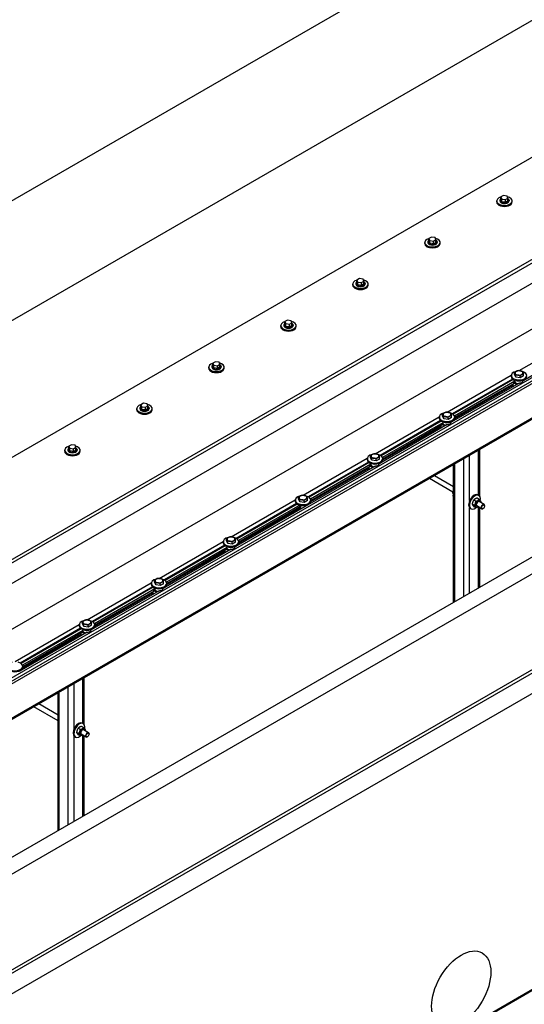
# Model space of a CAD drawing. Header units: millimetres. Extents: x 2241524 to 2686701, y -1965833 to -1461615.
# Tile 56 of 143: x 2339461 to 2339595, y -1955453 to -1955192. Entities that reach past the tile are written whole.
import ezdxf

# ---------------------------------------------------------------- set-up
doc = ezdxf.new("R2010")
doc.units = ezdxf.units.MM
doc.header["$LTSCALE"] = 100
doc.layers.add('CA_PODLAHA OBRYS', color=12, linetype='Continuous', lineweight=25)

msp = doc.modelspace()

# ---------------------------------------------------------------- linework, layer by layer
at = {"layer": 'CA_PODLAHA OBRYS'}
for p, q in [((2339311.15777, -1955529.14356), (2343184.17569, -1953293.05561)), ((2339311.94344, -1955529.59717), (2343184.17569, -1953293.96283)), ((2343188.54574, -1953296.8831), (2339320.58586, -1955530.05077)), ((2339388.54667, -1955569.28797), (2343234.01332, -1953349.10677)), ((2339388.78238, -1955569.42405), (2343234.17616, -1953349.28492)), ((2339311.15777, -1955420.27735), (2340059.1196, -1954988.44138)), ((2339311.94344, -1955420.73095), (2340059.1196, -1954989.34859)), ((2340059.1196, -1954994.79191), (2339320.58586, -1955421.18456)), ((2340131.40163, -1955030.17342), (2339383.43979, -1955462.00939)), ((2339383.43979, -1955457.4733), (2340121.97354, -1955031.08064)), ((2339637.04159, -1955136.96102), (2339248.91853, -1955361.04397)), ((2339248.91853, -1955392.79662), (2339652.68663, -1955159.68099)), ((2339652.68663, -1955195.96973), (2339248.91853, -1955429.08535)), ((2339334.2173, -1955425.42581), (2339699.94864, -1955214.27072)), ((2339703.09134, -1955225.33879), (2339353.07348, -1955427.42169)), ((2339703.87701, -1955225.7924), (2339353.85916, -1955427.8753)), ((2339703.87701, -1955226.51817), (2339353.85916, -1955428.60107)), ((2339707.80539, -1955233.72922), (2339365.36813, -1955431.43546)), ((2339707.80539, -1955233.32231), (2339365.64427, -1955430.86912)), ((2339707.80539, -1955233.50375), (2339365.64427, -1955431.05056)), ((2339587.30944, -1955240.19449), (2339587.30944, -1955239.92232)), ((2339588.14278, -1955239.74088), (2339588.14278, -1955239.92232)), ((2339589.11595, -1955238.47848), (2339588.43554, -1955238.87132)), ((2339588.43554, -1955238.87132), (2339588.68459, -1955239.40794)), ((2339588.43554, -1955239.59709), (2339588.43554, -1955238.87132)), ((2339588.68459, -1955240.13372), (2339588.43554, -1955239.59709)), ((2339588.68459, -1955239.40794), (2339589.61405, -1955239.55173)), ((2339588.68459, -1955240.13372), (2339588.68459, -1955239.40794)), ((2339589.61405, -1955240.2775), (2339588.68459, -1955240.13372)), ((2339590.04541, -1955238.62227), (2339589.11595, -1955238.47848)), ((2339589.61405, -1955239.55173), (2339590.29446, -1955239.15889)), ((2339589.61405, -1955240.2775), (2339589.61405, -1955239.55173)), ((2339590.29446, -1955239.88467), (2339589.61405, -1955240.2775)), ((2339590.29446, -1955239.15889), (2339590.04541, -1955238.62227)), ((2339590.29446, -1955239.88467), (2339590.29446, -1955239.15889)), ((2339590.58722, -1955239.74088), (2339590.58722, -1955239.92232)), ((2339591.42056, -1955240.19449), (2339591.42056, -1955239.92232)), ((2339570.02407, -1955249.50118), (2339569.34365, -1955249.89402)), ((2339569.34365, -1955249.89402), (2339569.5927, -1955250.43065)), ((2339569.34365, -1955250.61979), (2339569.34365, -1955249.89402)), ((2339569.5927, -1955251.15642), (2339569.34365, -1955250.61979)), ((2339569.5927, -1955250.43065), (2339570.52217, -1955250.57443)), ((2339569.5927, -1955251.15642), (2339569.5927, -1955250.43065)), ((2339570.95353, -1955249.64497), (2339570.02407, -1955249.50118)), ((2339570.52217, -1955250.57443), (2339571.20258, -1955250.1816)), ((2339570.52217, -1955251.30021), (2339570.52217, -1955250.57443)), ((2339571.20258, -1955250.1816), (2339570.95353, -1955249.64497)), ((2339571.20258, -1955250.90737), (2339571.20258, -1955250.1816)), ((2339568.21756, -1955251.21719), (2339568.21756, -1955250.94503)), ((2339569.05089, -1955250.76358), (2339569.05089, -1955250.94503)), ((2339570.52217, -1955251.30021), (2339569.5927, -1955251.15642)), ((2339571.20258, -1955250.90737), (2339570.52217, -1955251.30021)), ((2339571.49534, -1955250.76358), (2339571.49534, -1955250.94503)), ((2339572.32867, -1955251.21719), (2339572.32867, -1955250.94503)), ((2339550.93218, -1955260.52389), (2339550.25177, -1955260.91672)), ((2339550.25177, -1955260.91672), (2339550.50082, -1955261.45335)), ((2339550.25177, -1955261.6425), (2339550.25177, -1955260.91672)), ((2339551.86165, -1955260.66768), (2339550.93218, -1955260.52389)), ((2339552.1107, -1955261.2043), (2339551.86165, -1955260.66768)), ((2339549.12568, -1955262.2399), (2339549.12568, -1955261.96773)), ((2339549.95901, -1955261.78629), (2339549.95901, -1955261.96773)), ((2339550.50082, -1955262.17912), (2339550.25177, -1955261.6425)), ((2339550.50082, -1955261.45335), (2339551.43028, -1955261.59714)), ((2339550.50082, -1955262.17912), (2339550.50082, -1955261.45335)), ((2339551.43028, -1955262.32291), (2339550.50082, -1955262.17912)), ((2339551.43028, -1955261.59714), (2339552.1107, -1955261.2043)), ((2339551.43028, -1955262.32291), (2339551.43028, -1955261.59714)), ((2339552.1107, -1955261.93008), (2339551.43028, -1955262.32291)), ((2339552.1107, -1955261.93008), (2339552.1107, -1955261.2043)), ((2339552.40346, -1955261.78629), (2339552.40346, -1955261.96773)), ((2339553.23679, -1955262.2399), (2339553.23679, -1955261.96773)), ((2339530.03379, -1955273.2626), (2339530.03379, -1955272.99043)), ((2339530.86713, -1955272.80899), (2339530.86713, -1955272.99043)), ((2339531.8403, -1955271.54659), (2339531.15989, -1955271.93943)), ((2339531.15989, -1955271.93943), (2339531.40894, -1955272.47605)), ((2339531.15989, -1955272.6652), (2339531.15989, -1955271.93943)), ((2339531.40894, -1955273.20183), (2339531.15989, -1955272.6652)), ((2339531.40894, -1955272.47605), (2339532.3384, -1955272.61984)), ((2339531.40894, -1955273.20183), (2339531.40894, -1955272.47605)), ((2339532.3384, -1955273.34562), (2339531.40894, -1955273.20183)), ((2339532.76976, -1955271.69038), (2339531.8403, -1955271.54659)), ((2339532.3384, -1955272.61984), (2339533.01881, -1955272.227)), ((2339532.3384, -1955273.34562), (2339532.3384, -1955272.61984)), ((2339533.01881, -1955272.95278), (2339532.3384, -1955273.34562)), ((2339533.01881, -1955272.227), (2339532.76976, -1955271.69038)), ((2339533.01881, -1955272.95278), (2339533.01881, -1955272.227)), ((2339533.31157, -1955272.80899), (2339533.31157, -1955272.99043)), ((2339534.14491, -1955273.2626), (2339534.14491, -1955272.99043)), ((2339593.25337, -1955284.94345), (2339610.2566, -1955275.12663)), ((2339612.34089, -1955277.21193), (2339594.31983, -1955287.6164)), ((2339510.94191, -1955284.2853), (2339510.94191, -1955284.01314)), ((2339511.77525, -1955283.83169), (2339511.77525, -1955284.01314)), ((2339512.74842, -1955282.56929), (2339512.068, -1955282.96213)), ((2339512.068, -1955282.96213), (2339512.31705, -1955283.49876)), ((2339512.068, -1955283.68791), (2339512.068, -1955282.96213)), ((2339512.31705, -1955284.22453), (2339512.068, -1955283.68791)), ((2339512.31705, -1955283.49876), (2339513.24652, -1955283.64255)), ((2339512.31705, -1955284.22453), (2339512.31705, -1955283.49876)), ((2339513.24652, -1955284.36832), (2339512.31705, -1955284.22453)), ((2339513.67788, -1955282.71308), (2339512.74842, -1955282.56929)), ((2339513.24652, -1955283.64255), (2339513.92693, -1955283.24971)), ((2339513.24652, -1955284.36832), (2339513.24652, -1955283.64255)), ((2339513.92693, -1955283.97548), (2339513.24652, -1955284.36832)), ((2339513.92693, -1955283.24971), (2339513.67788, -1955282.71308)), ((2339513.92693, -1955283.97548), (2339513.92693, -1955283.24971)), ((2339514.21969, -1955283.83169), (2339514.21969, -1955284.01314)), ((2339515.05302, -1955284.2853), (2339515.05302, -1955284.01314)), ((2339574.16149, -1955295.96615), (2339591.16471, -1955286.14934)), ((2339591.5135, -1955287.17404), (2339575.53779, -1955296.39763)), ((2339591.15925, -1955286.50799), (2339591.15925, -1955286.23582)), ((2339592.03748, -1955285.99925), (2339592.03748, -1955285.45025)), ((2339592.35295, -1955286.67898), (2339592.03748, -1955285.99925)), ((2339592.35295, -1955286.67898), (2339592.35295, -1955286.12997)), ((2339593.53027, -1955286.86111), (2339592.35295, -1955286.67898)), ((2339593.53027, -1955286.86111), (2339593.53027, -1955286.3121)), ((2339594.39212, -1955286.36351), (2339593.53027, -1955286.86111)), ((2339594.39212, -1955286.36351), (2339594.39212, -1955285.81451)), ((2339593.249, -1955288.23464), (2339575.22795, -1955298.6391)), ((2339591.68486, -1955287.30058), (2339575.72503, -1955296.51499)), ((2339592.11548, -1955287.75506), (2339576.12421, -1955296.98762)), ((2339591.474, -1955288.87387), (2339576.15218, -1955297.71993)), ((2339591.74166, -1955288.42449), (2339576.17848, -1955297.4099)), ((2339591.474, -1955288.57903), (2339591.474, -1955288.88944)), ((2339591.60417, -1955288.50387), (2339591.60417, -1955289.07088)), ((2339591.60417, -1955289.07088), (2339591.70238, -1955289.12758)), ((2339591.74166, -1955288.46985), (2339591.70238, -1955288.44717)), ((2339592.11548, -1955287.84578), (2339591.74166, -1955288.0616)), ((2339591.74166, -1955288.0616), (2339592.64519, -1955288.58325)), ((2339591.74166, -1955288.0616), (2339591.74166, -1955288.46985)), ((2339592.10925, -1955287.5085), (2339592.10925, -1955287.59665)), ((2339592.11548, -1955287.66433), (2339592.11548, -1955287.84578)), ((2339593.09757, -1955288.32207), (2339593.09757, -1955288.23135)), ((2339594.32036, -1955287.5085), (2339594.32036, -1955287.59665)), ((2339594.54566, -1955287.41244), (2339594.60938, -1955287.44923)), ((2339491.85003, -1955295.30801), (2339491.85003, -1955295.03584)), ((2339492.68336, -1955294.8544), (2339492.68336, -1955295.03584)), ((2339493.65654, -1955293.592), (2339492.97612, -1955293.98484)), ((2339492.97612, -1955293.98484), (2339493.22517, -1955294.52146)), ((2339492.97612, -1955294.71061), (2339492.97612, -1955293.98484)), ((2339493.22517, -1955295.24724), (2339492.97612, -1955294.71061)), ((2339493.22517, -1955294.52146), (2339494.15463, -1955294.66525)), ((2339493.22517, -1955295.24724), (2339493.22517, -1955294.52146)), ((2339494.586, -1955293.73579), (2339493.65654, -1955293.592)), ((2339494.15463, -1955294.66525), (2339494.83505, -1955294.27241)), ((2339494.15463, -1955295.39102), (2339494.15463, -1955294.66525)), ((2339494.83505, -1955294.99819), (2339494.15463, -1955295.39102)), ((2339494.83505, -1955294.27241), (2339494.586, -1955293.73579)), ((2339494.83505, -1955294.99819), (2339494.83505, -1955294.27241)), ((2339495.12781, -1955294.8544), (2339495.12781, -1955295.03584)), ((2339495.96114, -1955295.30801), (2339495.96114, -1955295.03584)), ((2339494.15463, -1955295.39102), (2339493.22517, -1955295.24724)), ((2339555.06961, -1955306.98886), (2339572.07283, -1955297.17204)), ((2339572.06736, -1955297.53069), (2339572.06736, -1955297.25853)), ((2339572.9456, -1955297.02195), (2339572.9456, -1955296.47295)), ((2339573.26106, -1955297.70168), (2339572.9456, -1955297.02195)), ((2339573.26106, -1955297.70168), (2339573.26106, -1955297.15268)), ((2339574.43838, -1955297.88381), (2339574.43838, -1955297.33481)), ((2339575.30024, -1955297.38622), (2339574.43838, -1955297.88381)), ((2339575.30024, -1955297.38622), (2339575.30024, -1955296.83721)), ((2339576.17848, -1955297.53069), (2339576.17848, -1955297.25853)), ((2339574.15712, -1955299.25734), (2339556.13606, -1955309.66181)), ((2339572.42162, -1955298.19675), (2339556.44591, -1955307.42033)), ((2339572.59298, -1955298.32328), (2339556.63315, -1955307.53769)), ((2339573.0236, -1955298.77776), (2339557.03232, -1955308.01033)), ((2339572.38211, -1955299.89658), (2339557.06029, -1955308.74263)), ((2339572.64978, -1955299.44719), (2339557.08659, -1955308.4326)), ((2339572.38211, -1955299.60173), (2339572.38211, -1955299.91214)), ((2339572.51229, -1955299.52657), (2339572.51229, -1955300.09359)), ((2339572.51229, -1955300.09359), (2339572.6105, -1955300.15029)), ((2339572.64978, -1955299.49255), (2339572.6105, -1955299.46987)), ((2339573.0236, -1955298.86848), (2339572.64978, -1955299.0843)), ((2339572.64978, -1955299.0843), (2339573.55331, -1955299.60596)), ((2339572.64978, -1955299.0843), (2339572.64978, -1955299.49255)), ((2339573.01736, -1955298.5312), (2339573.01736, -1955298.61936)), ((2339573.0236, -1955298.68704), (2339573.0236, -1955298.86848)), ((2339574.43838, -1955297.88381), (2339573.26106, -1955297.70168)), ((2339574.00569, -1955299.34477), (2339574.00569, -1955299.25405)), ((2339575.22848, -1955298.5312), (2339575.22848, -1955298.61936)), ((2339575.45378, -1955298.43515), (2339575.51749, -1955298.47193)), ((2339474.56465, -1955304.6147), (2339473.88424, -1955305.00754)), ((2339473.88424, -1955305.00754), (2339474.13329, -1955305.54416)), ((2339473.88424, -1955305.73331), (2339473.88424, -1955305.00754)), ((2339475.49412, -1955304.75849), (2339474.56465, -1955304.6147)), ((2339475.06275, -1955305.68795), (2339475.74316, -1955305.29512)), ((2339475.74316, -1955305.29512), (2339475.49412, -1955304.75849)), ((2339475.74316, -1955306.02089), (2339475.74316, -1955305.29512)), ((2339472.75815, -1955306.33071), (2339472.75815, -1955306.05855)), ((2339473.59148, -1955305.8771), (2339473.59148, -1955306.05855)), ((2339474.13329, -1955306.26994), (2339473.88424, -1955305.73331)), ((2339474.13329, -1955305.54416), (2339475.06275, -1955305.68795)), ((2339474.13329, -1955306.26994), (2339474.13329, -1955305.54416)), ((2339475.06275, -1955306.41373), (2339474.13329, -1955306.26994)), ((2339475.06275, -1955306.41373), (2339475.06275, -1955305.68795)), ((2339475.74316, -1955306.02089), (2339475.06275, -1955306.41373)), ((2339476.03592, -1955305.8771), (2339476.03592, -1955306.05855)), ((2339476.86926, -1955306.33071), (2339476.86926, -1955306.05855)), ((2339553.85372, -1955308.04466), (2339553.85372, -1955307.49565)), ((2339554.16918, -1955308.72438), (2339553.85372, -1955308.04466)), ((2339556.20836, -1955308.40892), (2339556.20836, -1955307.85992)), ((2339580.13333, -1955319.38756), (2339580.13333, -1955307.44072)), ((2339582.49035, -1955317.99637), (2339582.49035, -1955306.07989)), ((2339582.81579, -1955318.27344), (2339582.81579, -1955305.892)), ((2339555.06524, -1955310.28005), (2339517.9523, -1955331.70721)), ((2339535.97772, -1955318.01156), (2339552.98095, -1955308.19475)), ((2339553.32974, -1955309.21945), (2339537.35402, -1955318.44303)), ((2339553.5011, -1955309.34599), (2339537.54127, -1955318.5604)), ((2339553.93171, -1955309.80046), (2339537.94044, -1955319.03303)), ((2339553.5579, -1955310.4699), (2339537.99471, -1955319.45531)), ((2339552.97548, -1955308.5534), (2339552.97548, -1955308.28123)), ((2339553.29023, -1955310.62443), (2339553.29023, -1955310.93485)), ((2339553.42041, -1955310.54928), (2339553.42041, -1955311.11629)), ((2339553.5579, -1955310.51526), (2339553.51861, -1955310.49258)), ((2339553.93171, -1955309.89119), (2339553.5579, -1955310.10701)), ((2339553.5579, -1955310.10701), (2339554.46142, -1955310.62866)), ((2339553.5579, -1955310.10701), (2339553.5579, -1955310.51526)), ((2339553.92548, -1955309.55391), (2339553.92548, -1955309.64206)), ((2339553.93171, -1955309.70974), (2339553.93171, -1955309.89119)), ((2339554.16918, -1955308.72438), (2339554.16918, -1955308.17538)), ((2339555.3465, -1955308.90651), (2339554.16918, -1955308.72438)), ((2339554.91381, -1955310.36748), (2339554.91381, -1955310.27675)), ((2339555.3465, -1955308.90651), (2339555.3465, -1955308.35751)), ((2339556.20836, -1955308.40892), (2339555.3465, -1955308.90651)), ((2339556.13659, -1955309.55391), (2339556.13659, -1955309.64206)), ((2339556.3619, -1955309.45785), (2339556.42561, -1955309.49464)), ((2339557.08659, -1955308.5534), (2339557.08659, -1955308.28123)), ((2339575.87952, -1955346.36817), (2339575.87952, -1955309.89666)), ((2339576.20496, -1955346.18028), (2339576.20496, -1955309.70877)), ((2339578.56198, -1955344.81945), (2339578.56198, -1955308.34794)), ((2339553.29023, -1955310.91928), (2339537.96841, -1955319.76534)), ((2339553.42041, -1955311.11629), (2339553.51861, -1955311.17299)), ((2339575.87952, -1955315.78335), (2339570.78149, -1955312.84)), ((2339575.64348, -1955317.18667), (2339569.44816, -1955313.6098)), ((2339534.76183, -1955319.06736), (2339534.76183, -1955318.51836)), ((2339575.60772, -1955317.39142), (2339575.78376, -1955317.49305)), ((2339582.33962, -1955317.90934), (2339582.57532, -1955318.04542)), ((2339516.88584, -1955329.03426), (2339533.88906, -1955319.21745)), ((2339534.23785, -1955320.24216), (2339518.26214, -1955329.46574)), ((2339534.40921, -1955320.36869), (2339518.44938, -1955329.5831)), ((2339535.11619, -1955320.66361), (2339518.84856, -1955330.05573)), ((2339535.27249, -1955321.02698), (2339518.90283, -1955330.47801)), ((2339533.8836, -1955319.5761), (2339533.8836, -1955319.30394)), ((2339535.0773, -1955319.74709), (2339534.76183, -1955319.06736)), ((2339535.0773, -1955319.74709), (2339535.0773, -1955319.19808)), ((2339536.25462, -1955319.92922), (2339535.0773, -1955319.74709)), ((2339535.27249, -1955320.69873), (2339535.27249, -1955321.7074)), ((2339536.25462, -1955319.92922), (2339536.25462, -1955319.38022)), ((2339537.11647, -1955319.43162), (2339536.25462, -1955319.92922)), ((2339536.60582, -1955320.69873), (2339536.60582, -1955320.9376)), ((2339537.11647, -1955319.43162), (2339537.11647, -1955318.88262)), ((2339537.99471, -1955319.5761), (2339537.99471, -1955319.30394)), ((2339581.36387, -1955320.71473), (2339580.79317, -1955320.38524)), ((2339581.7948, -1955319.60408), (2339581.2241, -1955319.27458)), ((2339581.7948, -1955321.32779), (2339581.2241, -1955320.9983)), ((2339583.29624, -1955321.605), (2339581.99987, -1955320.85654)), ((2339582.65665, -1955319.10648), (2339582.08596, -1955318.77699)), ((2339582.49035, -1955342.55141), (2339582.49035, -1955321.13972)), ((2339583.96291, -1955320.4503), (2339582.66654, -1955319.70184)), ((2339584.10098, -1955320.84621), (2339584.10098, -1955320.75548)), ((2339535.27249, -1955321.32183), (2339518.87653, -1955330.78804)), ((2339580.13333, -1955343.91223), (2339580.13333, -1955321.35227)), ((2339580.28406, -1955321.46967), (2339580.51976, -1955321.60575)), ((2339582.81579, -1955342.36352), (2339582.81579, -1955321.32761)), ((2339583.70815, -1955321.52662), (2339583.62958, -1955321.57198)), ((2339497.79396, -1955340.05697), (2339514.79718, -1955330.24015)), ((2339515.14597, -1955331.26486), (2339499.17026, -1955340.48844)), ((2339515.31733, -1955331.39139), (2339499.3575, -1955340.60581)), ((2339514.79172, -1955330.5988), (2339514.79172, -1955330.32664)), ((2339515.66995, -1955330.09006), (2339515.66995, -1955329.54106)), ((2339515.98541, -1955330.76979), (2339515.66995, -1955330.09006)), ((2339515.74172, -1955331.59931), (2339515.74172, -1955331.68747)), ((2339515.98541, -1955330.76979), (2339515.98541, -1955330.22079)), ((2339517.16273, -1955330.95192), (2339515.98541, -1955330.76979)), ((2339517.16273, -1955330.95192), (2339517.16273, -1955330.40292)), ((2339518.02459, -1955330.45433), (2339517.16273, -1955330.95192)), ((2339517.95283, -1955331.59931), (2339517.95283, -1955331.68747)), ((2339518.02459, -1955330.45433), (2339518.02459, -1955329.90533)), ((2339518.17813, -1955331.50326), (2339518.24184, -1955331.54004)), ((2339518.90283, -1955330.5988), (2339518.90283, -1955330.32664)), ((2339516.88147, -1955332.32545), (2339498.86041, -1955342.72992)), ((2339515.74795, -1955331.84587), (2339499.75667, -1955341.07844)), ((2339515.10646, -1955332.96469), (2339499.78464, -1955341.81074)), ((2339515.37413, -1955332.5153), (2339499.81094, -1955341.50071)), ((2339515.10646, -1955332.66984), (2339515.10646, -1955332.98025)), ((2339515.23664, -1955332.59469), (2339515.23664, -1955333.1617)), ((2339515.23664, -1955333.1617), (2339515.33485, -1955333.2184)), ((2339515.37413, -1955332.56066), (2339515.33485, -1955332.53798)), ((2339515.74795, -1955331.93659), (2339515.37413, -1955332.15242)), ((2339515.37413, -1955332.15242), (2339516.27766, -1955332.67407)), ((2339515.37413, -1955332.15242), (2339515.37413, -1955332.56066)), ((2339515.74795, -1955331.75515), (2339515.74795, -1955331.93659)), ((2339516.73004, -1955332.41288), (2339516.73004, -1955332.32216)), ((2339478.70208, -1955351.07967), (2339495.7053, -1955341.26286)), ((2339495.69983, -1955341.62151), (2339495.69983, -1955341.34934)), ((2339496.57807, -1955341.11277), (2339496.57807, -1955340.56377)), ((2339496.89353, -1955341.79249), (2339496.57807, -1955341.11277)), ((2339496.89353, -1955341.79249), (2339496.89353, -1955341.24349)), ((2339498.07085, -1955341.97463), (2339496.89353, -1955341.79249)), ((2339498.07085, -1955341.97463), (2339498.07085, -1955341.42562)), ((2339498.93271, -1955341.47703), (2339498.07085, -1955341.97463)), ((2339498.93271, -1955341.47703), (2339498.93271, -1955340.92803)), ((2339499.81094, -1955341.62151), (2339499.81094, -1955341.34934)), ((2339497.78959, -1955343.34816), (2339479.76853, -1955353.75262)), ((2339496.05409, -1955342.28756), (2339480.07837, -1955351.51115)), ((2339496.22545, -1955342.4141), (2339480.26562, -1955351.62851)), ((2339496.65607, -1955342.86858), (2339480.66479, -1955352.10114)), ((2339496.01458, -1955343.98739), (2339480.69276, -1955352.83345)), ((2339496.28225, -1955343.53801), (2339480.71906, -1955352.52342)), ((2339496.01458, -1955343.69255), (2339496.01458, -1955344.00296)), ((2339496.14476, -1955343.61739), (2339496.14476, -1955344.1844)), ((2339496.14476, -1955344.1844), (2339496.24297, -1955344.2411)), ((2339496.28225, -1955343.58337), (2339496.24297, -1955343.56069)), ((2339496.65607, -1955342.9593), (2339496.28225, -1955343.17512)), ((2339496.28225, -1955343.17512), (2339497.18577, -1955343.69677)), ((2339496.28225, -1955343.17512), (2339496.28225, -1955343.58337)), ((2339496.64983, -1955342.62202), (2339496.64983, -1955342.71017)), ((2339496.65607, -1955342.77785), (2339496.65607, -1955342.9593)), ((2339497.63816, -1955343.43559), (2339497.63816, -1955343.34486)), ((2339498.86094, -1955342.62202), (2339498.86094, -1955342.71017)), ((2339499.08625, -1955342.52596), (2339499.14996, -1955342.56275)), ((2339459.61019, -1955362.10238), (2339476.61341, -1955352.28556)), ((2339476.60795, -1955352.64421), (2339476.60795, -1955352.37205)), ((2339477.48619, -1955352.13547), (2339477.48619, -1955351.58647)), ((2339477.80165, -1955352.8152), (2339477.48619, -1955352.13547)), ((2339477.80165, -1955352.8152), (2339477.80165, -1955352.2662)), ((2339478.97897, -1955352.99733), (2339478.97897, -1955352.44833)), ((2339479.84082, -1955352.49974), (2339478.97897, -1955352.99733)), ((2339479.84082, -1955352.49974), (2339479.84082, -1955351.95073)), ((2339480.71906, -1955352.64421), (2339480.71906, -1955352.37205)), ((2339478.69771, -1955354.37086), (2339460.67665, -1955364.77532)), ((2339476.9622, -1955353.31027), (2339460.98649, -1955362.53385)), ((2339477.13357, -1955353.4368), (2339461.17374, -1955362.65121)), ((2339477.56418, -1955353.89128), (2339461.57291, -1955363.12385)), ((2339476.9227, -1955355.0101), (2339461.60088, -1955363.85615)), ((2339477.19037, -1955354.56071), (2339461.62718, -1955363.54612)), ((2339476.9227, -1955354.71525), (2339476.9227, -1955355.02566)), ((2339477.05287, -1955354.64009), (2339477.05287, -1955355.2071)), ((2339477.19037, -1955354.60607), (2339477.15108, -1955354.58339)), ((2339477.56418, -1955353.982), (2339477.19037, -1955354.19782)), ((2339477.19037, -1955354.19782), (2339478.09389, -1955354.71947)), ((2339477.19037, -1955354.19782), (2339477.19037, -1955354.60607)), ((2339477.55795, -1955353.64472), (2339477.55795, -1955353.73287)), ((2339477.56418, -1955353.80056), (2339477.56418, -1955353.982)), ((2339478.97897, -1955352.99733), (2339477.80165, -1955352.8152)), ((2339478.54627, -1955354.45829), (2339478.54627, -1955354.36757)), ((2339479.76906, -1955353.64472), (2339479.76906, -1955353.73287)), ((2339479.99437, -1955353.54867), (2339480.05808, -1955353.58545)), ((2339477.05287, -1955355.2071), (2339477.15108, -1955355.26381)), ((2339460.90248, -1955364.57137), (2339460.96619, -1955364.60816)), ((2339461.62718, -1955363.66692), (2339461.62718, -1955363.39475)), ((2339475.24582, -1955379.94439), (2339475.24582, -1955367.99755)), ((2339477.60284, -1955378.5532), (2339477.60284, -1955366.63672)), ((2339477.92828, -1955378.83027), (2339477.92828, -1955366.44883)), ((2339470.99201, -1955406.925), (2339470.99201, -1955370.45349)), ((2339471.31745, -1955406.73711), (2339471.31745, -1955370.26559)), ((2339473.67447, -1955405.37628), (2339473.67447, -1955368.90477)), ((2339470.99201, -1955376.34018), (2339465.89399, -1955373.39683)), ((2339470.99201, -1955377.87978), (2339464.56065, -1955374.16663)), ((2339477.45211, -1955378.46617), (2339477.68781, -1955378.60225)), ((2339476.47636, -1955381.27156), (2339475.90567, -1955380.94207)), ((2339476.90729, -1955380.1609), (2339476.3366, -1955379.83141)), ((2339477.76915, -1955379.66331), (2339477.19845, -1955379.33382)), ((2339479.07541, -1955381.00713), (2339477.77903, -1955380.25867)), ((2339475.24582, -1955404.46906), (2339475.24582, -1955381.9091)), ((2339475.39656, -1955382.0265), (2339475.63226, -1955382.16258)), ((2339476.90729, -1955381.88462), (2339476.3366, -1955381.55513)), ((2339478.40874, -1955382.16183), (2339477.11237, -1955381.41337)), ((2339477.60284, -1955403.10824), (2339477.60284, -1955381.69655)), ((2339477.92828, -1955402.92035), (2339477.92828, -1955381.88444)), ((2339478.82064, -1955382.08345), (2339478.74207, -1955382.12881)), ((2339479.21348, -1955381.40304), (2339479.21348, -1955381.31231))]:
    msp.add_line(p, q, dxfattribs=at)
for centre, major_axis, ratio, start_param, end_param in [((2339589.365, -1955239.92232), (2.05556, 0), 0.577350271, 2.025897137, 7.468202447), ((2339589.365, -1955239.74088), (-1.22222, 0), 0.57735027, -0.706760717, 3.848353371), ((2339589.365, -1955239.92232), (1.22222, 0), 0.577350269, 3.141592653, 6.283185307), ((2339589.365, -1955240.19449), (2.05556, 0), 0.577350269, 3.141592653, 6.283185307), ((2339570.27312, -1955250.94503), (-2.05556, 0), 0.577350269, -1.115695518, 4.326609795), ((2339570.27312, -1955250.76358), (-1.22222, 0), 0.577350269, -0.706760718, 3.848353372), ((2339570.27312, -1955251.21719), (-2.05556, 0), 0.577350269, 0, 3.141592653), ((2339570.27312, -1955250.94503), (-1.22222, 0), 0.577350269, 0.000000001, 3.141592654), ((2339551.18123, -1955261.96773), (2.05556, 0), 0.577350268, 2.025897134, 7.468202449), ((2339551.18123, -1955262.2399), (2.05556, 0), 0.577350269, 3.141592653, 6.283185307), ((2339551.18123, -1955261.78629), (-1.22222, 0), 0.577350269, -0.706760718, 3.848353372), ((2339551.18123, -1955261.96773), (1.22222, 0), 0.577350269, 3.141592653, 6.283185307), ((2339532.08935, -1955272.99043), (-2.05556, 0), 0.577350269, -1.115695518, 4.326609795), ((2339532.08935, -1955273.2626), (2.05556, 0), 0.577350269, 3.141592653, 6.283185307), ((2339532.08935, -1955272.80899), (-1.22222, 0), 0.57735027, -0.706760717, 3.848353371), ((2339532.08935, -1955272.99043), (-1.22222, 0), 0.577350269, 0.000000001, 3.141592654), ((2339512.99747, -1955284.01314), (2.05556, 0), 0.577350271, 2.025897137, 7.468202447), ((2339512.99747, -1955284.2853), (2.05556, 0), 0.577350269, 3.141592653, 6.283185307), ((2339512.99747, -1955283.83169), (-1.22222, 0), 0.577350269, -0.706760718, 3.848353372), ((2339512.99747, -1955284.01314), (1.22222, 0), 0.577350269, 3.141592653, 6.283185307), ((2339593.2148, -1955286.23582), (2.05556, 0), 0.577350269, 1.950577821, 7.408941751), ((2339593.2148, -1955286.50799), (2.05556, 0), 0.577350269, 3.141592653, 6.283185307), ((2339593.2148, -1955285.5554), (1.05556, 0), 0.577350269, 2.35619449, 3.403392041), ((2339593.2148, -1955285.5554), (1.05556, 0), 0.577350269, 3.403392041, 4.450589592), ((2339593.2148, -1955285.5554), (1.05556, 0), 0.577350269, 1.308996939, 2.35619449), ((2339593.2148, -1955285.5554), (-1.05556, 0), 0.577350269, 1.308996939, 2.35619449), ((2339593.2148, -1955285.5554), (1.05556, 0), 0.577350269, 0.261799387, 1.308996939), ((2339593.2148, -1955285.5554), (-1.05556, 0), 0.577350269, 2.35619449, 3.403392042), ((2339591.91844, -1955288.88944), (0.44444, 0), 0.577350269, 3.141592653, 3.926990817), ((2339593.2148, -1955287.59665), (1.10556, 0), 0.577350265, 3.141592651, 3.24782945), ((2339593.2148, -1955287.7781), (-1.10556, 0), 0.577350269, 0.106236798, 1.341215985), ((2339593.2148, -1955287.59665), (1.10556, 0), 0.577350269, 4.606152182, 6.283185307), ((2339493.90558, -1955295.03584), (-2.05556, 0), 0.577350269, -1.115695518, 4.326609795), ((2339493.90558, -1955294.8544), (-1.22222, 0), 0.577350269, -0.706760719, 3.848353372), ((2339493.90558, -1955295.03584), (-1.22222, 0), 0.577350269, 0.000000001, 3.141592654), ((2339493.90558, -1955295.30801), (2.05556, 0), 0.577350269, 3.141592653, 6.283185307), ((2339574.12292, -1955297.25853), (2.05556, 0), 0.57735027, 1.950577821, 7.40894175), ((2339574.12292, -1955297.53069), (2.05556, 0), 0.577350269, 3.141592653, 6.283185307), ((2339574.12292, -1955296.5781), (1.05556, 0), 0.577350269, 2.35619449, 3.403392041), ((2339574.12292, -1955296.5781), (-1.05556, 0), 0.577350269, 0.261799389, 1.30899694), ((2339574.12292, -1955296.5781), (1.05556, 0), 0.57735027, 1.308996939, 2.356194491), ((2339574.12292, -1955296.5781), (-1.05556, 0), 0.57735027, 1.308996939, 2.356194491), ((2339574.12292, -1955296.5781), (-1.05556, 0), 0.577350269, 3.403392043, 4.450589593), ((2339574.12292, -1955296.5781), (1.05556, 0), 0.577350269, -0.785398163, 0.261799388), ((2339572.82656, -1955299.91214), (0.44444, 0), 0.577350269, 3.141592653, 3.926990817), ((2339574.12292, -1955298.61936), (-1.10556, 0), 0.577350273, 0, 0.106236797), ((2339574.12292, -1955298.8008), (-1.10556, 0), 0.577350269, 0.106236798, 1.341215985), ((2339574.12292, -1955298.61936), (1.10556, 0), 0.577350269, 4.606152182, 6.283185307), ((2339474.8137, -1955306.05855), (-2.05556, 0), 0.577350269, -1.115695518, 4.326609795), ((2339474.8137, -1955305.8771), (-1.22222, 0), 0.577350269, -0.706760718, 3.848353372), ((2339474.8137, -1955306.33071), (2.05556, 0), 0.577350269, 3.141592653, 6.283185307), ((2339474.8137, -1955306.05855), (-1.22222, 0), 0.577350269, 0.000000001, 3.141592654), ((2339555.03104, -1955308.28123), (2.05556, 0), 0.577350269, 1.950577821, 7.408941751), ((2339555.03104, -1955307.60081), (-1.05556, 0), 0.577350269, -0.785398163, 0.261799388), ((2339555.03104, -1955307.60081), (1.05556, 0), 0.577350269, 3.403392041, 4.450589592), ((2339555.03104, -1955307.60081), (1.05556, 0), 0.577350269, 1.308996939, 2.35619449), ((2339555.03104, -1955307.60081), (-1.05556, 0), 0.577350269, 1.308996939, 2.35619449), ((2339555.03104, -1955307.60081), (1.05556, 0), 0.577350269, 0.261799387, 1.308996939), ((2339555.03104, -1955307.60081), (1.05556, 0), 0.577350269, -0.785398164, 0.261799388), ((2339555.03104, -1955308.5534), (-2.05556, 0), 0.577350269, 0, 3.141592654), ((2339555.03104, -1955309.64206), (1.10556, 0), 0.577350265, 3.141592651, 3.24782945), ((2339555.03104, -1955309.8235), (-1.10556, 0), 0.577350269, 0.106236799, 1.341215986), ((2339555.03104, -1955309.64206), (1.10556, 0), 0.577350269, 4.606152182, 6.283185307), ((2339553.73467, -1955310.93485), (0.44444, 0), 0.577350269, 3.141592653, 3.926990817), ((2339535.93915, -1955319.30394), (-2.05556, 0), 0.577350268, -1.191014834, 4.267349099), ((2339535.93915, -1955318.62351), (1.05556, 0), 0.577350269, 2.35619449, 3.403392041), ((2339535.93915, -1955318.62351), (1.05556, 0), 0.57735027, 1.308996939, 2.356194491), ((2339535.93915, -1955318.62351), (-1.05556, 0), 0.577350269, 3.403392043, 4.450589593), ((2339535.93915, -1955318.62351), (1.05556, 0), 0.577350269, -0.785398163, 0.261799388), ((2339577.14777, -1955317.28537), (1.02778, 1.78016), 0.577350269, 1.845791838, 2.866597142), ((2339581.31184, -1955319.6895), (1.02778, 1.78016), 0.577350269, 0, 3.141592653), ((2339581.54754, -1955319.82559), (1.02778, 1.78016), 0.57735027, -1.055729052, 4.111411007), ((2339535.93915, -1955319.5761), (2.05556, 0), 0.577350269, 3.141592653, 6.283185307), ((2339535.93915, -1955318.62351), (-1.05556, 0), 0.577350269, 0.261799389, 1.30899694), ((2339535.93915, -1955318.62351), (-1.05556, 0), 0.57735027, 1.308996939, 2.356194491), ((2339582.33322, -1955320.2792), (0.47778, 0.82754), 0.57735027, -0.798650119, 3.940242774), ((2339582.33322, -1955320.2792), (0.33335, 0.57737), 0.577350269, -0.008471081, 3.150063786), ((2339583.62958, -1955321.02765), (0.33333, 0.57735), 0.577350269, -0.785398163, 3.926990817), ((2339516.84727, -1955330.32664), (2.05556, 0), 0.577350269, 1.950577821, 7.408941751), ((2339516.84727, -1955330.5988), (2.05556, 0), 0.577350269, 3.141592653, 6.283185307), ((2339516.84727, -1955329.64622), (1.05556, 0), 0.577350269, 2.35619449, 3.403392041), ((2339516.84727, -1955329.64622), (-1.05556, 0), 0.577350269, 0.261799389, 1.30899694), ((2339516.84727, -1955329.64622), (1.05556, 0), 0.57735027, 1.308996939, 2.356194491), ((2339516.84727, -1955329.64622), (-1.05556, 0), 0.57735027, 1.308996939, 2.356194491), ((2339516.84727, -1955329.64622), (-1.05556, 0), 0.577350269, 3.403392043, 4.450589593), ((2339516.84727, -1955329.64622), (1.05556, 0), 0.577350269, -0.785398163, 0.261799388), ((2339515.55091, -1955332.98025), (0.44444, 0), 0.577350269, 3.141592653, 3.926990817), ((2339516.84727, -1955331.68747), (-1.10556, 0), 0.577350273, 0, 0.106236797), ((2339516.84727, -1955331.86891), (-1.10556, 0), 0.577350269, 0.106236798, 1.341215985), ((2339516.84727, -1955331.68747), (1.10556, 0), 0.577350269, 4.606152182, 6.283185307), ((2339497.75539, -1955341.34934), (2.05556, 0), 0.57735027, 1.950577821, 7.40894175), ((2339497.75539, -1955341.62151), (2.05556, 0), 0.577350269, 3.141592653, 6.283185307), ((2339497.75539, -1955340.66892), (-1.05556, 0), 0.577350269, -0.785398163, 0.261799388), ((2339497.75539, -1955340.66892), (1.05556, 0), 0.577350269, 3.403392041, 4.450589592), ((2339497.75539, -1955340.66892), (1.05556, 0), 0.577350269, 1.308996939, 2.35619449), ((2339497.75539, -1955340.66892), (-1.05556, 0), 0.577350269, 1.308996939, 2.35619449), ((2339497.75539, -1955340.66892), (1.05556, 0), 0.577350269, 0.261799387, 1.308996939), ((2339497.75539, -1955340.66892), (1.05556, 0), 0.577350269, -0.785398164, 0.261799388), ((2339496.45903, -1955344.00296), (0.44444, 0), 0.577350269, 3.141592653, 3.926990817), ((2339497.75539, -1955342.71017), (-1.10556, 0), 0.577350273, 0, 0.106236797), ((2339497.75539, -1955342.89161), (-1.10556, 0), 0.577350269, 0.106236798, 1.341215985), ((2339497.75539, -1955342.71017), (1.10556, 0), 0.577350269, 4.606152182, 6.283185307), ((2339478.6635, -1955352.37205), (2.05556, 0), 0.577350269, 1.950577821, 7.408941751), ((2339478.6635, -1955351.69162), (1.05556, 0), 0.577350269, 2.35619449, 3.403392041), ((2339478.6635, -1955351.69162), (-1.05556, 0), 0.577350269, 0.261799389, 1.30899694), ((2339478.6635, -1955351.69162), (1.05556, 0), 0.57735027, 1.308996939, 2.356194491), ((2339478.6635, -1955351.69162), (-1.05556, 0), 0.57735027, 1.308996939, 2.356194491), ((2339478.6635, -1955351.69162), (-1.05556, 0), 0.577350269, 3.403392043, 4.450589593), ((2339478.6635, -1955351.69162), (1.05556, 0), 0.577350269, -0.785398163, 0.261799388), ((2339478.6635, -1955352.64421), (2.05556, 0), 0.577350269, 3.141592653, 6.283185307), ((2339477.36714, -1955355.02566), (-0.44444, 0), 0.577350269, 0.000000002, 0.785398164), ((2339478.6635, -1955353.73287), (1.10556, 0), 0.577350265, 3.141592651, 3.24782945), ((2339478.6635, -1955353.91432), (-1.10556, 0), 0.577350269, 0.106236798, 1.341215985), ((2339478.6635, -1955353.73287), (1.10556, 0), 0.577350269, 4.606152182, 6.283185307), ((2339459.57162, -1955363.39475), (2.05556, 0), 0.577350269, 1.950577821, 7.408941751), ((2339459.57162, -1955363.66692), (2.05556, 0), 0.577350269, 3.141592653, 6.283185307), ((2339476.42433, -1955380.24633), (1.02778, 1.78016), 0.577350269, 0, 3.141592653), ((2339476.66004, -1955380.38242), (1.02778, 1.78016), 0.577350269, -1.055729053, 4.111411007), ((2339477.44571, -1955380.83602), (0.47778, 0.82754), 0.577350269, -0.79865012, 3.940242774), ((2339477.44571, -1955380.83602), (0.33335, 0.57737), 0.577350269, -0.008471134, 3.150063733), ((2339478.74207, -1955381.58448), (0.33333, 0.57735), 0.577350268, -0.785398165, 3.926990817)]:
    msp.add_ellipse(centre, major_axis=major_axis, ratio=ratio, start_param=start_param, end_param=end_param, dxfattribs=at)
for centre, major_axis in [((2339583.70815, -1955321.07301), (0.27778, 0.48113)), ((2339478.82064, -1955381.62984), (0.27778, 0.48113)), ((2339577.89416, -1955449.08153), (5.55556, 9.6225))]:
    msp.add_ellipse(centre, major_axis=major_axis, ratio=0.577350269, dxfattribs=at)
for points, weights in [([(2339592.03748, -1955285.45025), (2339592.26842, -1955285.23994), (2339592.46841, -1955285.12447)], [1, 1.0379548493, 1]), ([(2339592.19521, -1955285.71313), (2339592.12201, -1955285.5554), (2339592.03748, -1955285.45025)], [1, 1.0379548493, 1]), ([(2339592.35295, -1955286.12997), (2339592.26842, -1955285.87086), (2339592.19521, -1955285.71313)], [1, 1.0379548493, 1]), ([(2339592.94161, -1955286.14406), (2339592.66841, -1955286.1018), (2339592.35295, -1955286.12997)], [1, 1.0379548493, 1]), ([(2339592.46841, -1955285.12447), (2339592.66841, -1955285.00901), (2339592.89934, -1955284.95265)], [1, 1.0379548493, 1]), ([(2339592.89934, -1955284.95265), (2339593.2148, -1955284.92448), (2339593.488, -1955284.96674)], [1, 1.0379548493, 1]), ([(2339593.53027, -1955286.3121), (2339593.2148, -1955286.18632), (2339592.94161, -1955286.14406)], [1, 1.0379548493, 1]), ([(2339593.488, -1955284.96674), (2339593.7612, -1955285.00901), (2339594.07666, -1955285.13479)], [1, 1.0379548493, 1]), ([(2339593.96119, -1955285.98633), (2339593.7612, -1955286.1018), (2339593.53027, -1955286.3121)], [1, 1.0379548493, 1]), ([(2339594.39212, -1955285.81451), (2339594.16119, -1955285.87086), (2339593.96119, -1955285.98633)], [1, 1.0379548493, 1]), ([(2339594.07666, -1955285.13479), (2339594.16119, -1955285.23994), (2339594.23439, -1955285.39767)], [1, 1.0379548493, 1]), ([(2339594.23439, -1955285.39767), (2339594.30759, -1955285.5554), (2339594.39212, -1955285.81451)], [1, 1.0379548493, 1]), ([(2339572.9456, -1955296.47295), (2339573.17654, -1955296.26264), (2339573.37653, -1955296.14718)], [1, 1.0379548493, 1]), ([(2339573.10333, -1955296.73584), (2339573.03013, -1955296.5781), (2339572.9456, -1955296.47295)], [1, 1.0379548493, 1]), ([(2339573.26106, -1955297.15268), (2339573.17654, -1955296.89357), (2339573.10333, -1955296.73584)], [1, 1.0379548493, 1]), ([(2339573.84972, -1955297.16676), (2339573.57652, -1955297.1245), (2339573.26106, -1955297.15268)], [1, 1.0379548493, 1]), ([(2339573.37653, -1955296.14718), (2339573.57652, -1955296.03171), (2339573.80746, -1955295.97536)], [1, 1.0379548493, 1]), ([(2339573.80746, -1955295.97536), (2339574.12292, -1955295.94718), (2339574.39612, -1955295.98945)], [1, 1.0379548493, 1]), ([(2339574.43838, -1955297.33481), (2339574.12292, -1955297.20903), (2339573.84972, -1955297.16676)], [1, 1.0379548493, 1]), ([(2339574.39612, -1955295.98945), (2339574.66932, -1955296.03171), (2339574.98478, -1955296.15749)], [1, 1.0379548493, 1]), ([(2339574.86931, -1955297.00903), (2339574.66932, -1955297.1245), (2339574.43838, -1955297.33481)], [1, 1.0379548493, 1]), ([(2339575.30024, -1955296.83721), (2339575.06931, -1955296.89357), (2339574.86931, -1955297.00903)], [1, 1.0379548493, 1]), ([(2339574.98478, -1955296.15749), (2339575.06931, -1955296.26264), (2339575.14251, -1955296.42037)], [1, 1.0379548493, 1]), ([(2339575.14251, -1955296.42037), (2339575.21571, -1955296.5781), (2339575.30024, -1955296.83721)], [1, 1.0379548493, 1]), ([(2339553.85372, -1955307.49565), (2339554.08465, -1955307.28535), (2339554.28465, -1955307.16988)], [1, 1.0379548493, 1]), ([(2339554.01145, -1955307.75854), (2339553.93825, -1955307.60081), (2339553.85372, -1955307.49565)], [1, 1.0379548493, 1]), ([(2339554.16918, -1955308.17538), (2339554.08465, -1955307.91627), (2339554.01145, -1955307.75854)], [1, 1.0379548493, 1]), ([(2339554.28465, -1955307.16988), (2339554.48464, -1955307.05441), (2339554.71558, -1955306.99806)], [1, 1.0379548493, 1]), ([(2339554.71558, -1955306.99806), (2339555.03104, -1955306.96989), (2339555.30424, -1955307.01215)], [1, 1.0379548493, 1]), ([(2339555.30424, -1955307.01215), (2339555.57743, -1955307.05441), (2339555.89289, -1955307.18019)], [1, 1.0379548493, 1]), ([(2339555.77743, -1955308.03174), (2339555.57743, -1955308.1472), (2339555.3465, -1955308.35751)], [1, 1.0379548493, 1]), ([(2339556.20836, -1955307.85992), (2339555.97742, -1955307.91627), (2339555.77743, -1955308.03174)], [1, 1.0379548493, 1]), ([(2339555.89289, -1955307.18019), (2339555.97742, -1955307.28535), (2339556.05063, -1955307.44308)], [1, 1.0379548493, 1]), ([(2339556.05063, -1955307.44308), (2339556.12383, -1955307.60081), (2339556.20836, -1955307.85992)], [1, 1.0379548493, 1]), ([(2339554.75784, -1955308.18947), (2339554.48464, -1955308.1472), (2339554.16918, -1955308.17538)], [1, 1.0379548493, 1]), ([(2339555.3465, -1955308.35751), (2339555.03104, -1955308.23173), (2339554.75784, -1955308.18947)], [1, 1.0379548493, 1]), ([(2339534.76183, -1955318.51836), (2339534.99277, -1955318.30805), (2339535.19276, -1955318.19258)], [1, 1.0379548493, 1]), ([(2339534.91957, -1955318.78124), (2339534.84636, -1955318.62351), (2339534.76183, -1955318.51836)], [1, 1.0379548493, 1]), ([(2339535.19276, -1955318.19258), (2339535.39276, -1955318.07712), (2339535.62369, -1955318.02076)], [1, 1.0379548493, 1]), ([(2339535.62369, -1955318.02076), (2339535.93915, -1955317.99259), (2339536.21235, -1955318.03485)], [1, 1.0379548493, 1]), ([(2339536.21235, -1955318.03485), (2339536.48555, -1955318.07712), (2339536.80101, -1955318.2029)], [1, 1.0379548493, 1]), ([(2339536.80101, -1955318.2029), (2339536.88554, -1955318.30805), (2339536.95874, -1955318.46578)], [1, 1.0379548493, 1]), ([(2339536.95874, -1955318.46578), (2339537.03195, -1955318.62351), (2339537.11647, -1955318.88262)], [1, 1.0379548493, 1]), ([(2339575.87952, -1955316.53433), (2339575.67921, -1955316.89908), (2339575.60772, -1955317.39142)], [1.05647018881, 1.1175383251, 1]), ([(2339575.60772, -1955317.39142), (2339575.65434, -1955317.51157), (2339575.74706, -1955317.64587)], [1, 1.07363396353, 1.07717171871]), ([(2339535.0773, -1955319.19808), (2339534.99277, -1955318.93897), (2339534.91957, -1955318.78124)], [1, 1.0379548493, 1]), ([(2339535.66596, -1955319.21217), (2339535.39276, -1955319.16991), (2339535.0773, -1955319.19808)], [1, 1.0379548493, 1]), ([(2339536.25462, -1955319.38022), (2339535.93915, -1955319.25444), (2339535.66596, -1955319.21217)], [1, 1.0379548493, 1]), ([(2339536.68554, -1955319.05444), (2339536.48555, -1955319.16991), (2339536.25462, -1955319.38022)], [1, 1.0379548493, 1]), ([(2339537.11647, -1955318.88262), (2339536.88554, -1955318.93897), (2339536.68554, -1955319.05444)], [1, 1.0379548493, 1]), ([(2339581.2241, -1955319.27458), (2339580.88424, -1955319.75809), (2339580.79317, -1955320.38524)], [1, 1.15470053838, 1]), ([(2339580.79317, -1955320.38524), (2339580.88424, -1955320.61995), (2339581.2241, -1955320.9983)], [1, 1.15470053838, 1]), ([(2339582.08596, -1955318.77699), (2339581.53063, -1955318.95397), (2339581.2241, -1955319.27458)], [1, 1.15470053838, 1]), ([(2339581.36387, -1955320.71473), (2339581.70373, -1955320.23122), (2339581.7948, -1955319.60408)], [1, 1.15470053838, 1]), ([(2339581.7948, -1955321.32779), (2339581.70373, -1955321.09308), (2339581.36387, -1955320.71473)], [1, 1.15470053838, 1]), ([(2339581.7948, -1955319.60408), (2339582.35012, -1955319.4271), (2339582.65665, -1955319.10648)], [1, 1.15470053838, 1]), ([(2339582.36966, -1955321.07004), (2339582.14652, -1955321.2157), (2339581.7948, -1955321.32779)], [1.07429482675, 1.09272359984, 1]), ([(2339582.65665, -1955319.10648), (2339582.99652, -1955319.48483), (2339583.08758, -1955319.71954)], [1, 1.15470053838, 1]), ([(2339583.08758, -1955319.71954), (2339583.07192, -1955319.82739), (2339583.05183, -1955319.92429)], [1, 1.02358148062, 1.03997376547]), ([(2339515.66995, -1955329.54106), (2339515.90089, -1955329.33075), (2339516.10088, -1955329.21529)], [1, 1.0379548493, 1]), ([(2339515.82768, -1955329.80395), (2339515.75448, -1955329.64622), (2339515.66995, -1955329.54106)], [1, 1.0379548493, 1]), ([(2339515.98541, -1955330.22079), (2339515.90089, -1955329.96168), (2339515.82768, -1955329.80395)], [1, 1.0379548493, 1]), ([(2339516.57407, -1955330.23488), (2339516.30088, -1955330.19261), (2339515.98541, -1955330.22079)], [1, 1.0379548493, 1]), ([(2339516.10088, -1955329.21529), (2339516.30088, -1955329.09982), (2339516.53181, -1955329.04347)], [1, 1.0379548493, 1]), ([(2339516.53181, -1955329.04347), (2339516.84727, -1955329.01529), (2339517.12047, -1955329.05756)], [1, 1.0379548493, 1]), ([(2339517.16273, -1955330.40292), (2339516.84727, -1955330.27714), (2339516.57407, -1955330.23488)], [1, 1.0379548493, 1]), ([(2339517.12047, -1955329.05756), (2339517.39367, -1955329.09982), (2339517.70913, -1955329.2256)], [1, 1.0379548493, 1]), ([(2339517.59366, -1955330.07714), (2339517.39367, -1955330.19261), (2339517.16273, -1955330.40292)], [1, 1.0379548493, 1]), ([(2339518.02459, -1955329.90533), (2339517.79366, -1955329.96168), (2339517.59366, -1955330.07714)], [1, 1.0379548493, 1]), ([(2339517.70913, -1955329.2256), (2339517.79366, -1955329.33075), (2339517.86686, -1955329.48849)], [1, 1.0379548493, 1]), ([(2339517.86686, -1955329.48849), (2339517.94006, -1955329.64622), (2339518.02459, -1955329.90533)], [1, 1.0379548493, 1]), ([(2339496.57807, -1955340.56377), (2339496.809, -1955340.35346), (2339497.009, -1955340.23799)], [1, 1.0379548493, 1]), ([(2339496.7358, -1955340.82665), (2339496.6626, -1955340.66892), (2339496.57807, -1955340.56377)], [1, 1.0379548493, 1]), ([(2339496.89353, -1955341.24349), (2339496.809, -1955340.98438), (2339496.7358, -1955340.82665)], [1, 1.0379548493, 1]), ([(2339497.48219, -1955341.25758), (2339497.20899, -1955341.21532), (2339496.89353, -1955341.24349)], [1, 1.0379548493, 1]), ([(2339497.009, -1955340.23799), (2339497.20899, -1955340.12252), (2339497.43993, -1955340.06617)], [1, 1.0379548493, 1]), ([(2339497.43993, -1955340.06617), (2339497.75539, -1955340.038), (2339498.02859, -1955340.08026)], [1, 1.0379548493, 1]), ([(2339498.07085, -1955341.42562), (2339497.75539, -1955341.29984), (2339497.48219, -1955341.25758)], [1, 1.0379548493, 1]), ([(2339498.02859, -1955340.08026), (2339498.30178, -1955340.12252), (2339498.61725, -1955340.2483)], [1, 1.0379548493, 1]), ([(2339498.50178, -1955341.09985), (2339498.30178, -1955341.21532), (2339498.07085, -1955341.42562)], [1, 1.0379548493, 1]), ([(2339498.93271, -1955340.92803), (2339498.70177, -1955340.98438), (2339498.50178, -1955341.09985)], [1, 1.0379548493, 1]), ([(2339498.61725, -1955340.2483), (2339498.70177, -1955340.35346), (2339498.77498, -1955340.51119)], [1, 1.0379548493, 1]), ([(2339498.77498, -1955340.51119), (2339498.84818, -1955340.66892), (2339498.93271, -1955340.92803)], [1, 1.0379548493, 1]), ([(2339477.48619, -1955351.58647), (2339477.71712, -1955351.37616), (2339477.91711, -1955351.2607)], [1, 1.0379548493, 1]), ([(2339477.64392, -1955351.84935), (2339477.57071, -1955351.69162), (2339477.48619, -1955351.58647)], [1, 1.0379548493, 1]), ([(2339477.80165, -1955352.2662), (2339477.71712, -1955352.00709), (2339477.64392, -1955351.84935)], [1, 1.0379548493, 1]), ([(2339478.39031, -1955352.28028), (2339478.11711, -1955352.23802), (2339477.80165, -1955352.2662)], [1, 1.0379548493, 1]), ([(2339477.91711, -1955351.2607), (2339478.11711, -1955351.14523), (2339478.34804, -1955351.08888)], [1, 1.0379548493, 1]), ([(2339478.34804, -1955351.08888), (2339478.6635, -1955351.0607), (2339478.9367, -1955351.10296)], [1, 1.0379548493, 1]), ([(2339478.97897, -1955352.44833), (2339478.6635, -1955352.32255), (2339478.39031, -1955352.28028)], [1, 1.0379548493, 1]), ([(2339478.9367, -1955351.10296), (2339479.2099, -1955351.14523), (2339479.52536, -1955351.27101)], [1, 1.0379548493, 1]), ([(2339479.4099, -1955352.12255), (2339479.2099, -1955352.23802), (2339478.97897, -1955352.44833)], [1, 1.0379548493, 1]), ([(2339479.84082, -1955351.95073), (2339479.60989, -1955352.00709), (2339479.4099, -1955352.12255)], [1, 1.0379548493, 1]), ([(2339479.52536, -1955351.27101), (2339479.60989, -1955351.37616), (2339479.68309, -1955351.53389)], [1, 1.0379548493, 1]), ([(2339479.68309, -1955351.53389), (2339479.7563, -1955351.69162), (2339479.84082, -1955351.95073)], [1, 1.0379548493, 1]), ([(2339476.3366, -1955379.83141), (2339475.99673, -1955380.31492), (2339475.90567, -1955380.94207)], [1, 1.15470053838, 1]), ([(2339475.90567, -1955380.94207), (2339475.99673, -1955381.17678), (2339476.3366, -1955381.55513)], [1, 1.15470053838, 1]), ([(2339477.19845, -1955379.33382), (2339476.64313, -1955379.5108), (2339476.3366, -1955379.83141)], [1, 1.15470053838, 1]), ([(2339476.47636, -1955381.27156), (2339476.81623, -1955380.78805), (2339476.90729, -1955380.1609)], [1, 1.15470053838, 1]), ([(2339476.90729, -1955380.1609), (2339477.46262, -1955379.98393), (2339477.76915, -1955379.66331)], [1, 1.15470053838, 1]), ([(2339477.76915, -1955379.66331), (2339478.10901, -1955380.04166), (2339478.20008, -1955380.27637)], [1, 1.15470053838, 1]), ([(2339478.20008, -1955380.27637), (2339478.18442, -1955380.38422), (2339478.16432, -1955380.48112)], [1, 1.02358148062, 1.03997376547]), ([(2339476.90729, -1955381.88462), (2339476.81623, -1955381.64991), (2339476.47636, -1955381.27156)], [1, 1.15470053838, 1]), ([(2339477.48216, -1955381.62687), (2339477.25902, -1955381.77253), (2339476.90729, -1955381.88462)], [1.07429482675, 1.09272359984, 1])]:
    msp.add_rational_spline(points, weights, degree=2, dxfattribs=at)

doc.saveas('drawing.dxf')
